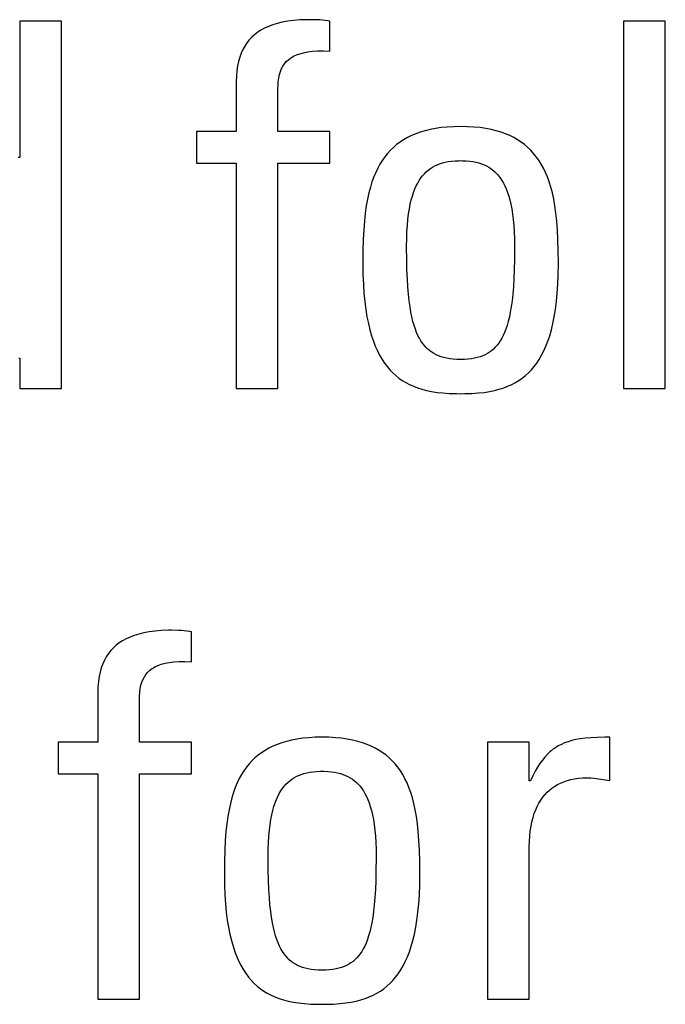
# Model space of a CAD drawing. Extents: x -837 to -216, y -123 to 601.
# Tile 20 of 136: x -552.7 to -549.8, y 159.26 to 163.7. Entities that reach past the tile are written whole.
import ezdxf

# ---------------------------------------------------------------- set-up
doc = ezdxf.new("R2010")
doc.units = 0
doc.header["$LTSCALE"] = 23.1
doc.layers.add('HEATSINK_AM_0', color=7, linetype='CONTINUOUS')

msp = doc.modelspace()

# ---------------------------------------------------------------- linework, layer by layer
at = {"layer": 'HEATSINK_AM_0', "color": 7}
for p, q in [((-552.5156, 163.6919), (-552.7036, 163.6919)), ((-552.7036, 163.6919), (-552.7036, 163.0774)), ((-552.5156, 162.0363), (-552.5156, 163.6919)), ((-551.5434, 163.6821), (-551.564, 163.6758)), ((-551.5209, 163.6875), (-551.5434, 163.6821)), ((-551.4966, 163.6919), (-551.5209, 163.6875)), ((-551.4702, 163.6953), (-551.4966, 163.6919)), ((-551.4414, 163.6976), (-551.4702, 163.6953)), ((-551.41, 163.6987), (-551.4414, 163.6976)), ((-551.3959, 163.6988), (-551.41, 163.6987)), ((-551.3652, 163.6982), (-551.3959, 163.6988)), ((-551.352, 163.6975), (-551.3652, 163.6982)), ((-551.3396, 163.6964), (-551.352, 163.6975)), ((-551.3158, 163.6934), (-551.3396, 163.6964)), ((-551.3065, 163.6919), (-551.3158, 163.6934)), ((-551.3065, 163.5566), (-551.3065, 163.6919)), ((-549.7962, 163.6919), (-549.9842, 163.6919)), ((-549.9842, 163.6919), (-549.9842, 162.0363)), ((-549.7962, 162.0363), (-549.7962, 163.6919)), ((-551.6318, 163.6419), (-551.6456, 163.6313)), ((-551.6169, 163.6516), (-551.6318, 163.6419)), ((-551.6007, 163.6605), (-551.6169, 163.6516)), ((-551.5831, 163.6686), (-551.6007, 163.6605)), ((-551.564, 163.6758), (-551.5831, 163.6686)), ((-551.6804, 163.5942), (-551.6899, 163.5798)), ((-551.6698, 163.6075), (-551.6804, 163.5942)), ((-551.6582, 163.6199), (-551.6698, 163.6075)), ((-551.6456, 163.6313), (-551.6582, 163.6199)), ((-551.706, 163.5478), (-551.7126, 163.53)), ((-551.6985, 163.5644), (-551.706, 163.5478)), ((-551.6899, 163.5798), (-551.6985, 163.5644)), ((-551.4425, 163.5456), (-551.4256, 163.5502)), ((-551.4256, 163.5502), (-551.4067, 163.5539)), ((-551.4067, 163.5539), (-551.3856, 163.5564)), ((-551.3856, 163.5564), (-551.362, 163.5579)), ((-551.362, 163.5579), (-551.3357, 163.558)), ((-551.3357, 163.558), (-551.3065, 163.5566)), ((-551.7181, 163.5109), (-551.7225, 163.4903)), ((-551.7126, 163.53), (-551.7181, 163.5109)), ((-551.5112, 163.5002), (-551.503, 163.5098)), ((-551.503, 163.5098), (-551.4936, 163.5186)), ((-551.4936, 163.5186), (-551.483, 163.5265)), ((-551.483, 163.5265), (-551.4772, 163.5302)), ((-551.4772, 163.5302), (-551.471, 163.5337)), ((-551.471, 163.5337), (-551.4576, 163.5401)), ((-551.4576, 163.5401), (-551.4425, 163.5456)), ((-551.7257, 163.4683), (-551.7277, 163.4446)), ((-551.7225, 163.4903), (-551.7257, 163.4683)), ((-551.5338, 163.4519), (-551.5296, 163.4658)), ((-551.5296, 163.4658), (-551.5244, 163.4783)), ((-551.5244, 163.4783), (-551.5183, 163.4898)), ((-551.5183, 163.4898), (-551.5112, 163.5002)), ((-551.7277, 163.4446), (-551.7284, 163.4191)), ((-551.7284, 163.4191), (-551.7284, 163.1944)), ((-551.5403, 163.4002), (-551.5392, 163.4195)), ((-551.5392, 163.4195), (-551.537, 163.4366)), ((-551.537, 163.4366), (-551.5338, 163.4519)), ((-551.5404, 163.3915), (-551.5403, 163.4002)), ((-551.5404, 163.1944), (-551.5404, 163.3915)), ((-551.7284, 163.1944), (-551.9073, 163.1944)), ((-551.9073, 163.1944), (-551.9073, 163.0522)), ((-551.3065, 163.1944), (-551.5404, 163.1944)), ((-551.3065, 163.0522), (-551.3065, 163.1944)), ((-550.8783, 163.1983), (-550.8999, 163.1919)), ((-550.8554, 163.2039), (-550.8783, 163.1983)), ((-550.8311, 163.2086), (-550.8554, 163.2039)), ((-550.8054, 163.2123), (-550.8311, 163.2086)), ((-550.778, 163.215), (-550.8054, 163.2123)), ((-550.7489, 163.2167), (-550.778, 163.215)), ((-550.718, 163.2173), (-550.7489, 163.2167)), ((-550.687, 163.2167), (-550.718, 163.2173)), ((-550.6579, 163.215), (-550.687, 163.2167)), ((-550.6306, 163.2123), (-550.6579, 163.215)), ((-550.6048, 163.2086), (-550.6306, 163.2123)), ((-550.5805, 163.2039), (-550.6048, 163.2086)), ((-550.5576, 163.1983), (-550.5805, 163.2039)), ((-550.536, 163.1919), (-550.5576, 163.1983)), ((-550.9746, 163.1577), (-550.9908, 163.1472)), ((-550.9575, 163.1675), (-550.9746, 163.1577)), ((-550.9394, 163.1764), (-550.9575, 163.1675)), ((-550.9202, 163.1846), (-550.9394, 163.1764)), ((-550.8999, 163.1919), (-550.9202, 163.1846)), ((-550.5157, 163.1846), (-550.536, 163.1919)), ((-550.4965, 163.1764), (-550.5157, 163.1846)), ((-550.4784, 163.1675), (-550.4965, 163.1764)), ((-550.4612, 163.1577), (-550.4784, 163.1675)), ((-550.4451, 163.1472), (-550.4612, 163.1577)), ((-551.034, 163.1105), (-551.0468, 163.0965)), ((-551.0204, 163.1236), (-551.034, 163.1105)), ((-551.006, 163.1358), (-551.0204, 163.1236)), ((-550.9908, 163.1472), (-551.006, 163.1358)), ((-550.4299, 163.1358), (-550.4451, 163.1472)), ((-550.4155, 163.1236), (-550.4299, 163.1358)), ((-550.4019, 163.1105), (-550.4155, 163.1236)), ((-550.3891, 163.0965), (-550.4019, 163.1105)), ((-552.7036, 163.0774), (-552.7105, 163.0774)), ((-551.0703, 163.0656), (-551.081, 163.0485)), ((-551.0589, 163.0815), (-551.0703, 163.0656)), ((-551.0468, 163.0965), (-551.0589, 163.0815)), ((-550.7737, 163.0594), (-550.759, 163.0615)), ((-550.759, 163.0615), (-550.7431, 163.0628)), ((-550.7431, 163.0628), (-550.726, 163.0635)), ((-550.726, 163.0635), (-550.718, 163.0636)), ((-550.718, 163.0636), (-550.7099, 163.0635)), ((-550.7099, 163.0635), (-550.6927, 163.0628)), ((-550.6927, 163.0628), (-550.6769, 163.0615)), ((-550.6769, 163.0615), (-550.6622, 163.0594)), ((-550.377, 163.0815), (-550.3891, 163.0965)), ((-550.3656, 163.0656), (-550.377, 163.0815)), ((-550.3549, 163.0485), (-550.3656, 163.0656)), ((-551.9073, 163.0522), (-551.7284, 163.0522)), ((-551.7284, 163.0522), (-551.7284, 162.0363)), ((-551.5404, 163.0522), (-551.3065, 163.0522)), ((-551.5404, 162.0363), (-551.5404, 163.0522)), ((-551.091, 163.0303), (-551.1004, 163.0109)), ((-551.081, 163.0485), (-551.091, 163.0303)), ((-550.8724, 163.0133), (-550.8636, 163.021)), ((-550.8636, 163.021), (-550.8543, 163.028)), ((-550.8543, 163.028), (-550.8446, 163.0344)), ((-550.8446, 163.0344), (-550.8344, 163.0401)), ((-550.8344, 163.0401), (-550.8236, 163.0451)), ((-550.8236, 163.0451), (-550.8123, 163.0496)), ((-550.8123, 163.0496), (-550.8002, 163.0535)), ((-550.8002, 163.0535), (-550.7874, 163.0568)), ((-550.7874, 163.0568), (-550.7737, 163.0594)), ((-550.6622, 163.0594), (-550.6485, 163.0568)), ((-550.6485, 163.0568), (-550.6356, 163.0535)), ((-550.6356, 163.0535), (-550.6236, 163.0496)), ((-550.6236, 163.0496), (-550.6122, 163.0451)), ((-550.6122, 163.0451), (-550.6014, 163.04)), ((-550.6014, 163.04), (-550.5912, 163.0343)), ((-550.5912, 163.0343), (-550.5815, 163.028)), ((-550.5815, 163.028), (-550.5722, 163.021)), ((-550.5722, 163.021), (-550.5634, 163.0133)), ((-550.3449, 163.0303), (-550.3549, 163.0485)), ((-550.3355, 163.0108), (-550.3449, 163.0303)), ((-551.1091, 162.99), (-551.1171, 162.9677)), ((-551.1004, 163.0109), (-551.1091, 162.99)), ((-550.9108, 162.9628), (-550.9039, 162.9747)), ((-550.9039, 162.9747), (-550.8966, 162.9856)), ((-550.8966, 162.9856), (-550.8889, 162.9957)), ((-550.8889, 162.9957), (-550.8849, 163.0004)), ((-550.8849, 163.0004), (-550.8808, 163.0049)), ((-550.8808, 163.0049), (-550.8724, 163.0133)), ((-550.5634, 163.0133), (-550.555, 163.0049)), ((-550.555, 163.0049), (-550.5509, 163.0004)), ((-550.5509, 163.0004), (-550.5469, 162.9957)), ((-550.5469, 162.9957), (-550.5393, 162.9856)), ((-550.5393, 162.9856), (-550.532, 162.9747)), ((-550.532, 162.9747), (-550.525, 162.9628)), ((-550.3268, 162.99), (-550.3355, 163.0108)), ((-550.3187, 162.9677), (-550.3268, 162.99)), ((-551.1245, 162.9437), (-551.1313, 162.9179)), ((-551.1171, 162.9677), (-551.1245, 162.9437)), ((-550.9294, 162.9207), (-550.9236, 162.9359)), ((-550.9236, 162.9359), (-550.9174, 162.9499)), ((-550.9174, 162.9499), (-550.9108, 162.9628)), ((-550.525, 162.9628), (-550.5184, 162.9499)), ((-550.5184, 162.9499), (-550.5122, 162.9359)), ((-550.5122, 162.9359), (-550.5064, 162.9207)), ((-550.3113, 162.9437), (-550.3187, 162.9677)), ((-550.3046, 162.9179), (-550.3113, 162.9437)), ((-551.1373, 162.8901), (-551.1426, 162.86)), ((-551.1313, 162.9179), (-551.1373, 162.8901)), ((-550.9444, 162.8669), (-550.9399, 162.8863)), ((-550.9399, 162.8863), (-550.9349, 162.9042)), ((-550.9349, 162.9042), (-550.9294, 162.9207)), ((-550.5064, 162.9207), (-550.501, 162.9042)), ((-550.501, 162.9042), (-550.496, 162.8863)), ((-550.496, 162.8863), (-550.4914, 162.8669)), ((-550.2985, 162.8901), (-550.3046, 162.9179)), ((-550.2932, 162.86), (-550.2985, 162.8901)), ((-551.1426, 162.86), (-551.1472, 162.8273)), ((-550.9521, 162.8232), (-550.9485, 162.8459)), ((-550.9485, 162.8459), (-550.9444, 162.8669)), ((-550.4914, 162.8669), (-550.4873, 162.8459)), ((-550.4873, 162.8459), (-550.4837, 162.8231)), ((-550.2886, 162.8273), (-550.2932, 162.86)), ((-551.1472, 162.8273), (-551.151, 162.7916)), ((-550.9576, 162.7719), (-550.9552, 162.7985)), ((-550.9552, 162.7985), (-550.9521, 162.8232)), ((-550.4837, 162.8231), (-550.4807, 162.7985)), ((-550.4807, 162.7985), (-550.4782, 162.7719)), ((-550.2848, 162.7916), (-550.2886, 162.8273)), ((-551.1541, 162.7522), (-551.1563, 162.7085)), ((-551.151, 162.7916), (-551.1541, 162.7522)), ((-550.9594, 162.7431), (-550.9576, 162.7719)), ((-550.4782, 162.7719), (-550.4764, 162.7431)), ((-550.2818, 162.7523), (-550.2848, 162.7916)), ((-550.2795, 162.7085), (-550.2818, 162.7523)), ((-551.1563, 162.7085), (-551.1577, 162.6588)), ((-550.961, 162.6784), (-550.9606, 162.712)), ((-550.9606, 162.712), (-550.9594, 162.7431)), ((-550.4764, 162.7431), (-550.4752, 162.712)), ((-550.4752, 162.712), (-550.4749, 162.6784)), ((-550.2782, 162.6589), (-550.2795, 162.7085)), ((-550.961, 162.6715), (-550.961, 162.6784)), ((-550.9605, 162.6186), (-550.961, 162.6715)), ((-550.4749, 162.6712), (-550.4753, 162.6184)), ((-550.4749, 162.6784), (-550.4749, 162.6712)), ((-551.1577, 162.6588), (-551.1582, 162.6008)), ((-550.9594, 162.5722), (-550.9605, 162.6186)), ((-550.4753, 162.6184), (-550.4764, 162.5721)), ((-550.2777, 162.6009), (-550.2782, 162.6589)), ((-551.1582, 162.6008), (-551.1582, 162.5981)), ((-551.1582, 162.5981), (-551.1576, 162.5511)), ((-550.9577, 162.5311), (-550.9594, 162.5722)), ((-550.4764, 162.5721), (-550.4781, 162.531)), ((-550.2782, 162.5511), (-550.2777, 162.5981)), ((-550.2777, 162.5981), (-550.2777, 162.6009)), ((-551.1576, 162.5511), (-551.1559, 162.5074)), ((-550.9555, 162.4945), (-550.9577, 162.5311)), ((-550.4781, 162.531), (-550.4804, 162.4944)), ((-550.2799, 162.5074), (-550.2782, 162.5511)), ((-551.1559, 162.5074), (-551.1532, 162.4666)), ((-550.9527, 162.4617), (-550.9555, 162.4945)), ((-550.4804, 162.4944), (-550.4831, 162.4616)), ((-550.2826, 162.4666), (-550.2799, 162.5074)), ((-551.1532, 162.4666), (-551.1496, 162.4286)), ((-550.9495, 162.4321), (-550.9527, 162.4617)), ((-550.4831, 162.4616), (-550.4864, 162.4321)), ((-550.2862, 162.4286), (-550.2826, 162.4666)), ((-551.1496, 162.4286), (-551.145, 162.3932)), ((-550.9458, 162.4055), (-550.9495, 162.4321)), ((-550.9418, 162.3813), (-550.9458, 162.4055)), ((-550.49, 162.4054), (-550.4941, 162.3813)), ((-550.4864, 162.4321), (-550.49, 162.4054)), ((-550.2908, 162.3932), (-550.2862, 162.4286)), ((-551.145, 162.3932), (-551.1397, 162.3603)), ((-551.1397, 162.3603), (-551.1335, 162.3297)), ((-550.9373, 162.3594), (-550.9418, 162.3813)), ((-550.9325, 162.3395), (-550.9373, 162.3594)), ((-550.4985, 162.3594), (-550.5034, 162.3395)), ((-550.4941, 162.3813), (-550.4985, 162.3594)), ((-550.3023, 162.3297), (-550.2961, 162.3603)), ((-550.2961, 162.3603), (-550.2908, 162.3932)), ((-551.1335, 162.3297), (-551.1266, 162.3012)), ((-550.9273, 162.3214), (-550.9325, 162.3395)), ((-550.9218, 162.3048), (-550.9273, 162.3214)), ((-550.5085, 162.3214), (-550.514, 162.3048)), ((-550.5034, 162.3395), (-550.5085, 162.3214)), ((-550.3092, 162.3013), (-550.3023, 162.3297)), ((-551.1266, 162.3012), (-551.1191, 162.2748)), ((-551.1191, 162.2748), (-551.1109, 162.2502)), ((-550.916, 162.2897), (-550.9218, 162.3048)), ((-550.9099, 162.2759), (-550.916, 162.2897)), ((-550.9034, 162.2633), (-550.9099, 162.2759)), ((-550.8966, 162.2518), (-550.9034, 162.2633)), ((-550.5325, 162.2633), (-550.5393, 162.2518)), ((-550.526, 162.2759), (-550.5325, 162.2633)), ((-550.5199, 162.2897), (-550.526, 162.2759)), ((-550.514, 162.3048), (-550.5199, 162.2897)), ((-550.325, 162.2502), (-550.3167, 162.2748)), ((-550.3167, 162.2748), (-550.3092, 162.3013)), ((-551.1109, 162.2502), (-551.102, 162.2273)), ((-551.102, 162.2273), (-551.0925, 162.2061)), ((-550.8895, 162.2412), (-550.8966, 162.2518)), ((-550.882, 162.2315), (-550.8895, 162.2412)), ((-550.8741, 162.2226), (-550.882, 162.2315)), ((-550.8659, 162.2145), (-550.8741, 162.2226)), ((-550.5618, 162.2226), (-550.57, 162.2145)), ((-550.5539, 162.2315), (-550.5618, 162.2226)), ((-550.5464, 162.2412), (-550.5539, 162.2315)), ((-550.5393, 162.2518), (-550.5464, 162.2412)), ((-550.3433, 162.2061), (-550.3338, 162.2274)), ((-550.3338, 162.2274), (-550.325, 162.2502)), ((-552.7082, 162.1739), (-552.7036, 162.1739)), ((-552.7036, 162.1739), (-552.7036, 162.0363)), ((-551.0925, 162.2061), (-551.0825, 162.1864)), ((-551.0825, 162.1864), (-551.0718, 162.1681)), ((-550.8572, 162.2071), (-550.8659, 162.2145)), ((-550.848, 162.2003), (-550.8572, 162.2071)), ((-550.8383, 162.1942), (-550.848, 162.2003)), ((-550.8281, 162.1887), (-550.8383, 162.1942)), ((-550.8173, 162.1839), (-550.8281, 162.1887)), ((-550.8059, 162.1796), (-550.8173, 162.1839)), ((-550.7937, 162.1759), (-550.8059, 162.1796)), ((-550.7806, 162.1728), (-550.7937, 162.1759)), ((-550.7666, 162.1704), (-550.7806, 162.1728)), ((-550.6553, 162.1728), (-550.6693, 162.1704)), ((-550.6422, 162.1759), (-550.6553, 162.1728)), ((-550.63, 162.1796), (-550.6422, 162.1759)), ((-550.6186, 162.1839), (-550.63, 162.1796)), ((-550.6078, 162.1887), (-550.6186, 162.1839)), ((-550.5976, 162.1942), (-550.6078, 162.1887)), ((-550.5879, 162.2003), (-550.5976, 162.1942)), ((-550.5787, 162.2071), (-550.5879, 162.2003)), ((-550.57, 162.2145), (-550.5787, 162.2071)), ((-550.364, 162.1681), (-550.3533, 162.1864)), ((-550.3533, 162.1864), (-550.3433, 162.2061)), ((-551.0718, 162.1681), (-551.0606, 162.1511)), ((-551.0606, 162.1511), (-551.0488, 162.1354)), ((-551.0488, 162.1354), (-551.0364, 162.1208)), ((-550.7516, 162.1686), (-550.7666, 162.1704)), ((-550.7354, 162.1675), (-550.7516, 162.1686)), ((-550.718, 162.1671), (-550.7354, 162.1675)), ((-550.7005, 162.1675), (-550.718, 162.1671)), ((-550.6843, 162.1686), (-550.7005, 162.1675)), ((-550.6693, 162.1704), (-550.6843, 162.1686)), ((-550.3994, 162.1208), (-550.387, 162.1354)), ((-550.387, 162.1354), (-550.3752, 162.1511)), ((-550.3752, 162.1511), (-550.364, 162.1681)), ((-551.0364, 162.1208), (-551.0234, 162.1073)), ((-551.0234, 162.1073), (-551.0098, 162.0949)), ((-551.0098, 162.0949), (-550.9955, 162.0835)), ((-550.4403, 162.0835), (-550.426, 162.0949)), ((-550.426, 162.0949), (-550.4124, 162.1074)), ((-550.4124, 162.1074), (-550.3994, 162.1208)), ((-550.9955, 162.0835), (-550.9805, 162.073)), ((-550.9805, 162.073), (-550.9647, 162.0634)), ((-550.9647, 162.0634), (-550.948, 162.0546)), ((-550.948, 162.0546), (-550.9305, 162.0467)), ((-550.9305, 162.0467), (-550.9118, 162.0396)), ((-550.9118, 162.0396), (-550.8921, 162.0334)), ((-550.5438, 162.0334), (-550.524, 162.0397)), ((-550.524, 162.0397), (-550.5054, 162.0467)), ((-550.5054, 162.0467), (-550.4878, 162.0547)), ((-550.4878, 162.0547), (-550.4711, 162.0634)), ((-550.4711, 162.0634), (-550.4554, 162.073)), ((-550.4554, 162.073), (-550.4403, 162.0835)), ((-552.7036, 162.0363), (-552.5156, 162.0363)), ((-551.7284, 162.0363), (-551.5404, 162.0363)), ((-550.8921, 162.0334), (-550.871, 162.0279)), ((-550.871, 162.0279), (-550.8484, 162.0233)), ((-550.8484, 162.0233), (-550.8241, 162.0195)), ((-550.8241, 162.0195), (-550.7977, 162.0166)), ((-550.7977, 162.0166), (-550.769, 162.0146)), ((-550.769, 162.0146), (-550.7372, 162.0136)), ((-550.7372, 162.0136), (-550.718, 162.0134)), ((-550.718, 162.0134), (-550.6987, 162.0136)), ((-550.6987, 162.0136), (-550.6669, 162.0146)), ((-550.6669, 162.0146), (-550.6381, 162.0166)), ((-550.6381, 162.0166), (-550.6118, 162.0195)), ((-550.6118, 162.0195), (-550.5875, 162.0233)), ((-550.5875, 162.0233), (-550.5649, 162.0279)), ((-550.5649, 162.0279), (-550.5438, 162.0334)), ((-549.9842, 162.0363), (-549.7962, 162.0363)), ((-552.1671, 160.9305), (-552.1877, 160.9242)), ((-552.1447, 160.9358), (-552.1671, 160.9305)), ((-552.1204, 160.9403), (-552.1447, 160.9358)), ((-552.094, 160.9436), (-552.1204, 160.9403)), ((-552.0652, 160.9459), (-552.094, 160.9436)), ((-552.0338, 160.9471), (-552.0652, 160.9459)), ((-552.0196, 160.9472), (-552.0338, 160.9471)), ((-551.989, 160.9466), (-552.0196, 160.9472)), ((-551.9758, 160.9458), (-551.989, 160.9466)), ((-551.9635, 160.9448), (-551.9758, 160.9458)), ((-551.9394, 160.9418), (-551.9635, 160.9448)), ((-551.9302, 160.9403), (-551.9394, 160.9418)), ((-551.9302, 160.805), (-551.9302, 160.9403)), ((-552.2555, 160.8903), (-552.2693, 160.8797)), ((-552.2406, 160.9), (-552.2555, 160.8903)), ((-552.2244, 160.9089), (-552.2406, 160.9)), ((-552.2068, 160.917), (-552.2244, 160.9089)), ((-552.1877, 160.9242), (-552.2068, 160.917)), ((-552.3041, 160.8425), (-552.3136, 160.8282)), ((-552.2935, 160.8559), (-552.3041, 160.8425)), ((-552.2819, 160.8682), (-552.2935, 160.8559)), ((-552.2693, 160.8797), (-552.2819, 160.8682)), ((-552.3222, 160.8128), (-552.3297, 160.7962)), ((-552.3136, 160.8282), (-552.3222, 160.8128)), ((-552.0661, 160.794), (-552.0492, 160.7986)), ((-552.0492, 160.7986), (-552.0304, 160.8023)), ((-552.0304, 160.8023), (-552.0093, 160.8048)), ((-552.0093, 160.8048), (-551.9857, 160.8063)), ((-551.9857, 160.8063), (-551.9594, 160.8064)), ((-551.9594, 160.8064), (-551.9302, 160.805)), ((-552.3418, 160.7592), (-552.3462, 160.7386)), ((-552.3363, 160.7783), (-552.3418, 160.7592)), ((-552.3297, 160.7962), (-552.3363, 160.7783)), ((-552.1348, 160.7486), (-552.1266, 160.7582)), ((-552.1266, 160.7582), (-552.1172, 160.767)), ((-552.1172, 160.767), (-552.1066, 160.7749)), ((-552.1066, 160.7749), (-552.1008, 160.7786)), ((-552.1008, 160.7786), (-552.0946, 160.7821)), ((-552.0946, 160.7821), (-552.0812, 160.7885)), ((-552.0812, 160.7885), (-552.0661, 160.794)), ((-552.3494, 160.7166), (-552.3514, 160.6929)), ((-552.3462, 160.7386), (-552.3494, 160.7166)), ((-552.1574, 160.7003), (-552.1532, 160.7141)), ((-552.1532, 160.7141), (-552.1481, 160.7267)), ((-552.1481, 160.7267), (-552.1419, 160.7382)), ((-552.1419, 160.7382), (-552.1348, 160.7486)), ((-552.3514, 160.6929), (-552.3521, 160.6674)), ((-552.3521, 160.6674), (-552.3521, 160.4427)), ((-552.1639, 160.6486), (-552.1628, 160.6679)), ((-552.1628, 160.6679), (-552.1606, 160.685)), ((-552.1606, 160.685), (-552.1574, 160.7003)), ((-552.164, 160.6399), (-552.1639, 160.6486)), ((-552.164, 160.4427), (-552.164, 160.6399)), ((-552.3521, 160.4427), (-552.531, 160.4427)), ((-552.531, 160.4427), (-552.531, 160.3005)), ((-551.9302, 160.4427), (-552.164, 160.4427)), ((-551.9302, 160.3005), (-551.9302, 160.4427)), ((-551.502, 160.4466), (-551.5236, 160.4402)), ((-551.4791, 160.4522), (-551.502, 160.4466)), ((-551.4549, 160.4569), (-551.4791, 160.4522)), ((-551.4291, 160.4606), (-551.4549, 160.4569)), ((-551.4017, 160.4633), (-551.4291, 160.4606)), ((-551.3726, 160.465), (-551.4017, 160.4633)), ((-551.3417, 160.4656), (-551.3726, 160.465)), ((-551.3107, 160.465), (-551.3417, 160.4656)), ((-551.2816, 160.4633), (-551.3107, 160.465)), ((-551.2542, 160.4606), (-551.2816, 160.4633)), ((-551.2285, 160.4569), (-551.2542, 160.4606)), ((-551.2042, 160.4522), (-551.2285, 160.4569)), ((-551.1813, 160.4466), (-551.2042, 160.4522)), ((-551.1597, 160.4402), (-551.1813, 160.4466)), ((-550.4085, 160.4427), (-550.5965, 160.4427)), ((-550.5965, 160.4427), (-550.5965, 159.2847)), ((-550.4085, 160.2684), (-550.4085, 160.4427)), ((-550.2343, 160.4453), (-550.2498, 160.4397)), ((-550.2176, 160.4502), (-550.2343, 160.4453)), ((-550.1995, 160.4545), (-550.2176, 160.4502)), ((-550.1795, 160.458), (-550.1995, 160.4545)), ((-550.1573, 160.4609), (-550.1795, 160.458)), ((-550.1322, 160.4632), (-550.1573, 160.4609)), ((-550.103, 160.4647), (-550.1322, 160.4632)), ((-550.0679, 160.4655), (-550.103, 160.4647)), ((-550.0461, 160.4656), (-550.0679, 160.4655)), ((-550.0461, 160.2707), (-550.0461, 160.4656)), ((-551.5984, 160.406), (-551.6145, 160.3955)), ((-551.5813, 160.4158), (-551.5984, 160.406)), ((-551.5631, 160.4247), (-551.5813, 160.4158)), ((-551.5439, 160.4329), (-551.5631, 160.4247)), ((-551.5236, 160.4402), (-551.5439, 160.4329)), ((-551.1394, 160.4329), (-551.1597, 160.4402)), ((-551.1202, 160.4247), (-551.1394, 160.4329)), ((-551.102, 160.4158), (-551.1202, 160.4247)), ((-551.0849, 160.406), (-551.102, 160.4158)), ((-551.0688, 160.3955), (-551.0849, 160.406)), ((-550.3157, 160.3994), (-550.3273, 160.3884)), ((-550.3097, 160.4045), (-550.3157, 160.3994)), ((-550.3036, 160.4093), (-550.3097, 160.4045)), ((-550.2911, 160.4182), (-550.3036, 160.4093)), ((-550.278, 160.4262), (-550.2911, 160.4182)), ((-550.2643, 160.4333), (-550.278, 160.4262)), ((-550.2498, 160.4397), (-550.2643, 160.4333)), ((-551.6577, 160.3588), (-551.6705, 160.3448)), ((-551.6441, 160.3719), (-551.6577, 160.3588)), ((-551.6297, 160.3841), (-551.6441, 160.3719)), ((-551.6145, 160.3955), (-551.6297, 160.3841)), ((-551.0535, 160.3841), (-551.0688, 160.3955)), ((-551.0392, 160.3719), (-551.0535, 160.3841)), ((-551.0256, 160.3588), (-551.0392, 160.3719)), ((-551.0128, 160.3448), (-551.0256, 160.3588)), ((-550.3498, 160.3627), (-550.3607, 160.3477)), ((-550.3387, 160.3762), (-550.3498, 160.3627)), ((-550.3273, 160.3884), (-550.3387, 160.3762)), ((-551.694, 160.3139), (-551.7047, 160.2969)), ((-551.6826, 160.3299), (-551.694, 160.3139)), ((-551.6705, 160.3448), (-551.6826, 160.3299)), ((-551.3974, 160.3078), (-551.3827, 160.3099)), ((-551.3827, 160.3099), (-551.3668, 160.3112)), ((-551.3668, 160.3112), (-551.3497, 160.3119)), ((-551.3497, 160.3119), (-551.3417, 160.312)), ((-551.3417, 160.312), (-551.3336, 160.3119)), ((-551.3336, 160.3119), (-551.3164, 160.3112)), ((-551.3164, 160.3112), (-551.3006, 160.3099)), ((-551.3006, 160.3099), (-551.2859, 160.3078)), ((-551.0007, 160.3299), (-551.0128, 160.3448)), ((-550.9893, 160.3139), (-551.0007, 160.3299)), ((-550.9786, 160.2969), (-550.9893, 160.3139)), ((-550.3823, 160.3124), (-550.393, 160.2917)), ((-550.3715, 160.331), (-550.3823, 160.3124)), ((-550.3607, 160.3477), (-550.3715, 160.331)), ((-552.531, 160.3005), (-552.3521, 160.3005)), ((-552.3521, 160.3005), (-552.3521, 159.2847)), ((-552.164, 160.3005), (-551.9302, 160.3005)), ((-552.164, 159.2847), (-552.164, 160.3005)), ((-551.7147, 160.2787), (-551.7241, 160.2592)), ((-551.7047, 160.2969), (-551.7147, 160.2787)), ((-551.4961, 160.2617), (-551.4873, 160.2694)), ((-551.4873, 160.2694), (-551.478, 160.2764)), ((-551.478, 160.2764), (-551.4683, 160.2828)), ((-551.4683, 160.2828), (-551.4581, 160.2885)), ((-551.4581, 160.2885), (-551.4473, 160.2935)), ((-551.4473, 160.2935), (-551.436, 160.298)), ((-551.436, 160.298), (-551.4239, 160.3019)), ((-551.4239, 160.3019), (-551.4111, 160.3052)), ((-551.4111, 160.3052), (-551.3974, 160.3078)), ((-551.2859, 160.3078), (-551.2722, 160.3051)), ((-551.2722, 160.3051), (-551.2593, 160.3019)), ((-551.2593, 160.3019), (-551.2473, 160.298)), ((-551.2473, 160.298), (-551.2359, 160.2935)), ((-551.2359, 160.2935), (-551.2251, 160.2884)), ((-551.2251, 160.2884), (-551.2149, 160.2827)), ((-551.2149, 160.2827), (-551.2052, 160.2764)), ((-551.2052, 160.2764), (-551.1959, 160.2694)), ((-551.1959, 160.2694), (-551.1871, 160.2617)), ((-550.9686, 160.2786), (-550.9786, 160.2969)), ((-550.9592, 160.2592), (-550.9686, 160.2786)), ((-550.4039, 160.2684), (-550.4085, 160.2684)), ((-550.393, 160.2917), (-550.4039, 160.2684)), ((-550.2678, 160.2589), (-550.2534, 160.2649)), ((-550.2534, 160.2649), (-550.2381, 160.27)), ((-550.2381, 160.27), (-550.2219, 160.2743)), ((-550.2219, 160.2743), (-550.2048, 160.2777)), ((-550.2048, 160.2777), (-550.1866, 160.2802)), ((-550.1866, 160.2802), (-550.1674, 160.2817)), ((-550.1674, 160.2817), (-550.1471, 160.2822)), ((-550.1471, 160.2822), (-550.1322, 160.2817)), ((-550.1322, 160.2817), (-550.1161, 160.2802)), ((-550.1161, 160.2802), (-550.0966, 160.2776)), ((-550.0966, 160.2776), (-550.0461, 160.2707)), ((-551.7328, 160.2383), (-551.7409, 160.216)), ((-551.7241, 160.2592), (-551.7328, 160.2383)), ((-551.5345, 160.2112), (-551.5276, 160.2231)), ((-551.5276, 160.2231), (-551.5203, 160.234)), ((-551.5203, 160.234), (-551.5126, 160.2441)), ((-551.5126, 160.2441), (-551.5086, 160.2488)), ((-551.5086, 160.2488), (-551.5045, 160.2533)), ((-551.5045, 160.2533), (-551.4961, 160.2617)), ((-551.1871, 160.2617), (-551.1787, 160.2533)), ((-551.1787, 160.2533), (-551.1746, 160.2488)), ((-551.1746, 160.2488), (-551.1706, 160.2441)), ((-551.1706, 160.2441), (-551.163, 160.234)), ((-551.163, 160.234), (-551.1557, 160.2231)), ((-551.1557, 160.2231), (-551.1487, 160.2112)), ((-550.9505, 160.2383), (-550.9592, 160.2592)), ((-550.9424, 160.216), (-550.9505, 160.2383)), ((-550.3285, 160.2171), (-550.3178, 160.2271)), ((-550.3178, 160.2271), (-550.3064, 160.2363)), ((-550.3064, 160.2363), (-550.2943, 160.2446)), ((-550.2943, 160.2446), (-550.2814, 160.2522)), ((-550.2814, 160.2522), (-550.2678, 160.2589)), ((-551.7482, 160.192), (-551.755, 160.1662)), ((-551.7409, 160.216), (-551.7482, 160.192)), ((-551.5531, 160.169), (-551.5473, 160.1843)), ((-551.5473, 160.1843), (-551.5411, 160.1983)), ((-551.5411, 160.1983), (-551.5345, 160.2112)), ((-551.1487, 160.2112), (-551.1421, 160.1983)), ((-551.1421, 160.1983), (-551.1359, 160.1842)), ((-551.1359, 160.1842), (-551.1301, 160.169)), ((-550.935, 160.192), (-550.9424, 160.216)), ((-550.9283, 160.1662), (-550.935, 160.192)), ((-550.3652, 160.1685), (-550.357, 160.182)), ((-550.357, 160.182), (-550.3481, 160.1946)), ((-550.3481, 160.1946), (-550.3387, 160.2063)), ((-550.3387, 160.2063), (-550.3285, 160.2171)), ((-551.761, 160.1384), (-551.7663, 160.1083)), ((-551.755, 160.1662), (-551.761, 160.1384)), ((-551.5681, 160.1153), (-551.5636, 160.1347)), ((-551.5636, 160.1347), (-551.5586, 160.1525)), ((-551.5586, 160.1525), (-551.5531, 160.169)), ((-551.1301, 160.169), (-551.1247, 160.1525)), ((-551.1247, 160.1525), (-551.1197, 160.1346)), ((-551.1197, 160.1346), (-551.1151, 160.1152)), ((-550.9222, 160.1384), (-550.9283, 160.1662)), ((-550.9169, 160.1083), (-550.9222, 160.1384)), ((-550.3861, 160.1216), (-550.3798, 160.1383)), ((-550.3798, 160.1383), (-550.3728, 160.1539)), ((-550.3728, 160.1539), (-550.3652, 160.1685)), ((-551.7663, 160.1083), (-551.7709, 160.0756)), ((-551.5758, 160.0715), (-551.5722, 160.0942)), ((-551.5722, 160.0942), (-551.5681, 160.1153)), ((-551.1151, 160.1152), (-551.111, 160.0942)), ((-551.111, 160.0942), (-551.1074, 160.0715)), ((-550.9123, 160.0756), (-550.9169, 160.1083)), ((-550.3966, 160.0846), (-550.3917, 160.1037)), ((-550.3917, 160.1037), (-550.3861, 160.1216)), ((-551.7709, 160.0756), (-551.7747, 160.0399)), ((-551.5813, 160.0202), (-551.5789, 160.0469)), ((-551.5789, 160.0469), (-551.5758, 160.0715)), ((-551.1074, 160.0715), (-551.1044, 160.0469)), ((-551.1044, 160.0469), (-551.1019, 160.0202)), ((-550.9085, 160.0399), (-550.9123, 160.0756)), ((-550.4064, 160.0196), (-550.404, 160.0426)), ((-550.404, 160.0426), (-550.4007, 160.0643)), ((-550.4007, 160.0643), (-550.3966, 160.0846)), ((-551.7778, 160.0006), (-551.78, 159.9568)), ((-551.7747, 160.0399), (-551.7778, 160.0006)), ((-551.5831, 159.9914), (-551.5813, 160.0202)), ((-551.1019, 160.0202), (-551.1001, 159.9914)), ((-550.9055, 160.0006), (-550.9085, 160.0399)), ((-550.9032, 159.9569), (-550.9055, 160.0006)), ((-550.4079, 159.9953), (-550.4064, 160.0196)), ((-551.78, 159.9568), (-551.7814, 159.9072)), ((-551.5847, 159.9267), (-551.5843, 159.9603)), ((-551.5843, 159.9603), (-551.5831, 159.9914)), ((-551.1001, 159.9914), (-551.0989, 159.9603)), ((-551.0989, 159.9603), (-551.0986, 159.9267)), ((-550.9019, 159.9073), (-550.9032, 159.9569)), ((-550.4085, 159.9696), (-550.4079, 159.9953)), ((-550.4085, 159.2847), (-550.4085, 159.9696)), ((-551.5847, 159.9198), (-551.5847, 159.9267)), ((-551.5842, 159.867), (-551.5847, 159.9198)), ((-551.0986, 159.9196), (-551.099, 159.8668)), ((-551.0986, 159.9267), (-551.0986, 159.9196)), ((-551.7814, 159.9072), (-551.7819, 159.8491)), ((-551.5831, 159.8206), (-551.5842, 159.867)), ((-551.099, 159.8668), (-551.1001, 159.8204)), ((-550.9014, 159.8493), (-550.9019, 159.9073)), ((-551.7819, 159.8491), (-551.7819, 159.8465)), ((-551.7819, 159.8465), (-551.7813, 159.7996)), ((-550.9019, 159.7996), (-550.9014, 159.8465)), ((-550.9014, 159.8465), (-550.9014, 159.8493)), ((-551.7813, 159.7996), (-551.7796, 159.7558)), ((-551.5814, 159.7795), (-551.5831, 159.8206)), ((-551.5792, 159.7428), (-551.5814, 159.7795)), ((-551.1018, 159.7793), (-551.1041, 159.7427)), ((-551.1001, 159.8204), (-551.1018, 159.7793)), ((-550.9036, 159.7558), (-550.9019, 159.7996)), ((-551.7796, 159.7558), (-551.7769, 159.715)), ((-551.5764, 159.71), (-551.5792, 159.7428)), ((-551.1041, 159.7427), (-551.1068, 159.7099)), ((-550.9063, 159.715), (-550.9036, 159.7558)), ((-551.7769, 159.715), (-551.7733, 159.677)), ((-551.5732, 159.6805), (-551.5764, 159.71)), ((-551.1068, 159.7099), (-551.1101, 159.6804)), ((-550.9099, 159.677), (-550.9063, 159.715)), ((-551.7733, 159.677), (-551.7687, 159.6416)), ((-551.5695, 159.6538), (-551.5732, 159.6805)), ((-551.5655, 159.6297), (-551.5695, 159.6538)), ((-551.1137, 159.6537), (-551.1178, 159.6296)), ((-551.1101, 159.6804), (-551.1137, 159.6537)), ((-550.9145, 159.6416), (-550.9099, 159.677)), ((-551.7687, 159.6416), (-551.7634, 159.6087)), ((-551.7634, 159.6087), (-551.7572, 159.5781)), ((-551.561, 159.6077), (-551.5655, 159.6297)), ((-551.5562, 159.5878), (-551.561, 159.6077)), ((-551.1222, 159.6077), (-551.127, 159.5878)), ((-551.1178, 159.6296), (-551.1222, 159.6077)), ((-550.926, 159.5781), (-550.9198, 159.6087)), ((-550.9198, 159.6087), (-550.9145, 159.6416)), ((-551.7572, 159.5781), (-551.7504, 159.5497)), ((-551.551, 159.5697), (-551.5562, 159.5878)), ((-551.5455, 159.5532), (-551.551, 159.5697)), ((-551.1322, 159.5697), (-551.1377, 159.5531)), ((-551.127, 159.5878), (-551.1322, 159.5697)), ((-550.9329, 159.5497), (-550.926, 159.5781)), ((-551.7504, 159.5497), (-551.7428, 159.5232)), ((-551.7428, 159.5232), (-551.7346, 159.4986)), ((-551.5397, 159.5381), (-551.5455, 159.5532)), ((-551.5336, 159.5243), (-551.5397, 159.5381)), ((-551.5271, 159.5116), (-551.5336, 159.5243)), ((-551.5203, 159.5001), (-551.5271, 159.5116)), ((-551.1562, 159.5116), (-551.163, 159.5001)), ((-551.1497, 159.5242), (-551.1562, 159.5116)), ((-551.1435, 159.538), (-551.1497, 159.5242)), ((-551.1377, 159.5531), (-551.1435, 159.538)), ((-550.9487, 159.4986), (-550.9404, 159.5232)), ((-550.9404, 159.5232), (-550.9329, 159.5497)), ((-551.7346, 159.4986), (-551.7257, 159.4758)), ((-551.7257, 159.4758), (-551.7162, 159.4545)), ((-551.5132, 159.4895), (-551.5203, 159.5001)), ((-551.5057, 159.4798), (-551.5132, 159.4895)), ((-551.4978, 159.4709), (-551.5057, 159.4798)), ((-551.4895, 159.4628), (-551.4978, 159.4709)), ((-551.1854, 159.4709), (-551.1937, 159.4628)), ((-551.1776, 159.4798), (-551.1854, 159.4709)), ((-551.1701, 159.4895), (-551.1776, 159.4798)), ((-551.163, 159.5001), (-551.1701, 159.4895)), ((-550.967, 159.4545), (-550.9575, 159.4758)), ((-550.9575, 159.4758), (-550.9487, 159.4986)), ((-551.7162, 159.4545), (-551.7062, 159.4348)), ((-551.7062, 159.4348), (-551.6955, 159.4165)), ((-551.4809, 159.4554), (-551.4895, 159.4628)), ((-551.4717, 159.4486), (-551.4809, 159.4554)), ((-551.462, 159.4425), (-551.4717, 159.4486)), ((-551.4518, 159.437), (-551.462, 159.4425)), ((-551.441, 159.4322), (-551.4518, 159.437)), ((-551.4296, 159.4279), (-551.441, 159.4322)), ((-551.4174, 159.4242), (-551.4296, 159.4279)), ((-551.4043, 159.4211), (-551.4174, 159.4242)), ((-551.2659, 159.4242), (-551.279, 159.4211)), ((-551.2537, 159.4279), (-551.2659, 159.4242)), ((-551.2422, 159.4322), (-551.2537, 159.4279)), ((-551.2314, 159.437), (-551.2422, 159.4322)), ((-551.2212, 159.4425), (-551.2314, 159.437)), ((-551.2116, 159.4486), (-551.2212, 159.4425)), ((-551.2024, 159.4554), (-551.2116, 159.4486)), ((-551.1937, 159.4628), (-551.2024, 159.4554)), ((-550.9877, 159.4165), (-550.977, 159.4348)), ((-550.977, 159.4348), (-550.967, 159.4545)), ((-551.6955, 159.4165), (-551.6843, 159.3995)), ((-551.6843, 159.3995), (-551.6725, 159.3838)), ((-551.6725, 159.3838), (-551.6601, 159.3692)), ((-551.3903, 159.4187), (-551.4043, 159.4211)), ((-551.3753, 159.4169), (-551.3903, 159.4187)), ((-551.3591, 159.4158), (-551.3753, 159.4169)), ((-551.3417, 159.4154), (-551.3591, 159.4158)), ((-551.3242, 159.4158), (-551.3417, 159.4154)), ((-551.308, 159.4169), (-551.3242, 159.4158)), ((-551.293, 159.4187), (-551.308, 159.4169)), ((-551.279, 159.4211), (-551.293, 159.4187)), ((-551.0231, 159.3692), (-551.0107, 159.3838)), ((-551.0107, 159.3838), (-550.9989, 159.3995)), ((-550.9989, 159.3995), (-550.9877, 159.4165)), ((-551.6601, 159.3692), (-551.6471, 159.3557)), ((-551.6471, 159.3557), (-551.6335, 159.3433)), ((-551.6335, 159.3433), (-551.6192, 159.3319)), ((-551.064, 159.3319), (-551.0497, 159.3433)), ((-551.0497, 159.3433), (-551.0361, 159.3558)), ((-551.0361, 159.3558), (-551.0231, 159.3692)), ((-551.6192, 159.3319), (-551.6042, 159.3214)), ((-551.6042, 159.3214), (-551.5884, 159.3118)), ((-551.5884, 159.3118), (-551.5717, 159.303)), ((-551.5717, 159.303), (-551.5542, 159.2951)), ((-551.5542, 159.2951), (-551.5355, 159.2881)), ((-551.1477, 159.2881), (-551.1291, 159.2951)), ((-551.1291, 159.2951), (-551.1115, 159.3031)), ((-551.1115, 159.3031), (-551.0948, 159.3118)), ((-551.0948, 159.3118), (-551.079, 159.3214)), ((-551.079, 159.3214), (-551.064, 159.3319)), ((-552.3521, 159.2847), (-552.164, 159.2847)), ((-551.5355, 159.2881), (-551.5158, 159.2818)), ((-551.5158, 159.2818), (-551.4947, 159.2763)), ((-551.4947, 159.2763), (-551.4721, 159.2717)), ((-551.4721, 159.2717), (-551.4478, 159.2679)), ((-551.4478, 159.2679), (-551.4215, 159.265)), ((-551.4215, 159.265), (-551.3927, 159.263)), ((-551.3927, 159.263), (-551.3609, 159.262)), ((-551.3609, 159.262), (-551.3417, 159.2618)), ((-551.3417, 159.2618), (-551.3223, 159.262)), ((-551.3223, 159.262), (-551.2905, 159.263)), ((-551.2905, 159.263), (-551.2618, 159.265)), ((-551.2618, 159.265), (-551.2355, 159.2679)), ((-551.2355, 159.2679), (-551.2111, 159.2717)), ((-551.2111, 159.2717), (-551.1886, 159.2763)), ((-551.1886, 159.2763), (-551.1675, 159.2818)), ((-551.1675, 159.2818), (-551.1477, 159.2881)), ((-550.5965, 159.2847), (-550.4085, 159.2847))]:
    msp.add_line(p, q, dxfattribs=at)

doc.saveas('drawing.dxf')
